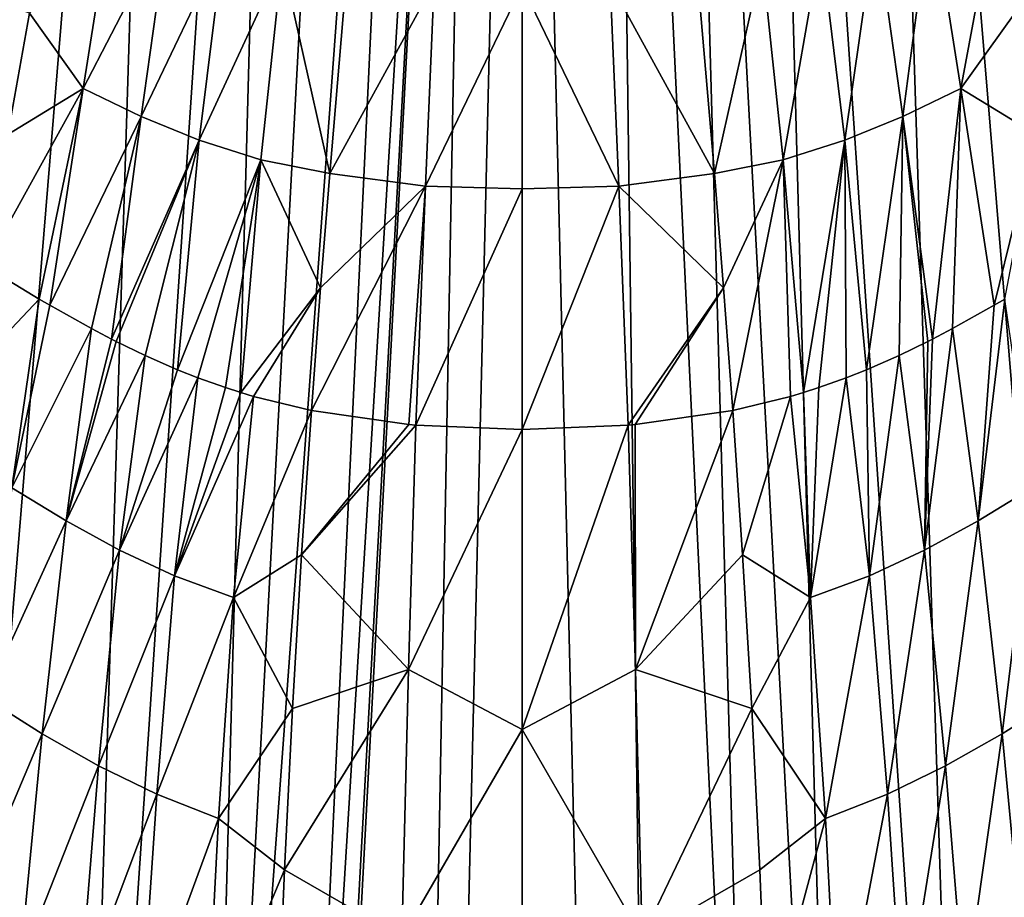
# Model space of a CAD drawing. Header units: millimetres. Extents: x -23 to 23, y 0 to 298.
# Tile 6 of 45: x -8 to 7, y 209 to 222. Entities that reach past the tile are written whole.
import ezdxf

# ---------------------------------------------------------------- set-up
doc = ezdxf.new("R2010")
doc.units = ezdxf.units.MM
doc.header["$LTSCALE"] = 105.850129
for name, color, linetype in [('36', 7, 'CONTINUOUS'), ('37', 7, 'CONTINUOUS'), ('38', 7, 'CONTINUOUS'), ('42', 7, 'CONTINUOUS'), ('43', 7, 'CONTINUOUS'), ('47', 7, 'CONTINUOUS'), ('48', 7, 'CONTINUOUS'), ('5', 7, 'CONTINUOUS'), ('52', 7, 'CONTINUOUS'), ('53', 7, 'CONTINUOUS'), ('6', 7, 'CONTINUOUS'), ('7', 7, 'CONTINUOUS')]:
    doc.layers.add(name, color=color, linetype=linetype)

msp = doc.modelspace()

# ---------------------------------------------------------------- linework, layer by layer
at = {"layer": '36', "color": 7, "linetype": 'CONTINUOUS'}
msp.add_3dface([(-7.43, 221.897, 35.899), (-10.015, 222.847, 34.355), (-7.753, 220.069, 33.368), (-7.43, 221.897, 35.899)], dxfattribs=at)
at = {"layer": '37', "color": 7, "linetype": 'CONTINUOUS'}
for points in [[(-6.169, 223.592, 39.552), (-7.43, 221.897, 35.899), (-6.617, 220.762, 35.135), (-6.169, 223.592, 39.552)], [(-6.169, 223.592, 39.552), (-6.617, 220.762, 35.135), (-5.336, 223.239, 39.653), (-6.169, 223.592, 39.552)], [(-5.336, 223.239, 39.653), (-6.617, 220.762, 35.135), (-5.743, 220.34, 35.271), (-5.336, 223.239, 39.653)], [(-5.336, 223.239, 39.653), (-5.743, 220.34, 35.271), (-4.503, 222.94, 39.743), (-5.336, 223.239, 39.653)], [(-4.503, 222.94, 39.743), (-5.743, 220.34, 35.271), (-4.869, 219.983, 35.391), (-4.503, 222.94, 39.743)], [(-4.503, 222.94, 39.743), (-4.869, 219.983, 35.391), (-3.619, 222.691, 39.809), (-4.503, 222.94, 39.743)], [(-3.619, 222.691, 39.809), (-4.869, 219.983, 35.391), (-3.938, 219.686, 35.479), (-3.619, 222.691, 39.809)], [(-3.619, 222.691, 39.809), (-3.938, 219.686, 35.479), (-2.901, 219.48, 35.59), (-3.619, 222.691, 39.809)], [(-2.64, 222.517, 39.902), (-3.619, 222.691, 39.809), (-2.901, 219.48, 35.59), (-2.64, 222.517, 39.902)], [(-7.43, 221.897, 35.899), (-7.753, 220.069, 33.368), (-6.617, 220.762, 35.135), (-7.43, 221.897, 35.899)], [(-7.753, 220.069, 33.368), (-8.099, 218.081, 31.004), (-6.617, 220.762, 35.135), (-7.753, 220.069, 33.368)], [(-6.617, 220.762, 35.135), (-8.099, 218.081, 31.004), (-7.281, 217.586, 31.19), (-6.617, 220.762, 35.135)], [(-7.12, 217.492, 31.223), (-6.617, 220.762, 35.135), (-7.281, 217.586, 31.19), (-7.12, 217.492, 31.223)], [(-6.617, 220.762, 35.135), (-7.12, 217.492, 31.223), (-5.743, 220.34, 35.271), (-6.617, 220.762, 35.135)], [(-5.743, 220.34, 35.271), (-7.12, 217.492, 31.223), (-6.492, 217.141, 31.343), (-5.743, 220.34, 35.271)], [(-6.191, 216.982, 31.397), (-5.743, 220.34, 35.271), (-6.492, 217.141, 31.343), (-6.191, 216.982, 31.397)], [(-5.743, 220.34, 35.271), (-6.191, 216.982, 31.397), (-4.869, 219.983, 35.391), (-5.743, 220.34, 35.271)], [(-4.869, 219.983, 35.391), (-6.191, 216.982, 31.397), (-6.119, 216.946, 31.41), (-4.869, 219.983, 35.391)], [(-5.685, 216.735, 31.484), (-4.869, 219.983, 35.391), (-6.119, 216.946, 31.41), (-5.685, 216.735, 31.484)], [(-5.196, 216.52, 31.558), (-4.869, 219.983, 35.391), (-5.685, 216.735, 31.484), (-5.196, 216.52, 31.558)], [(-4.869, 219.983, 35.391), (-5.196, 216.52, 31.558), (-3.938, 219.686, 35.479), (-4.869, 219.983, 35.391)], [(-3.938, 219.686, 35.479), (-5.196, 216.52, 31.558), (-4.888, 216.398, 31.595), (-3.938, 219.686, 35.479)], [(-4.474, 216.251, 31.637), (-3.938, 219.686, 35.479), (-4.888, 216.398, 31.595), (-4.474, 216.251, 31.637)], [(-4.242, 216.176, 31.659), (-3.938, 219.686, 35.479), (-4.474, 216.251, 31.637), (-4.242, 216.176, 31.659)], [(-3.938, 219.686, 35.479), (-4.242, 216.176, 31.659), (-3.038, 217.755, 33.606), (-3.938, 219.686, 35.479)], [(-2.901, 219.48, 35.59), (-3.938, 219.686, 35.479), (-3.038, 217.755, 33.606), (-2.901, 219.48, 35.59)], [(-3.038, 217.755, 33.606), (-4.242, 216.176, 31.659), (-4.048, 216.118, 31.678), (-3.038, 217.755, 33.606)], [(-3.177, 215.905, 31.751), (-3.038, 217.755, 33.606), (-4.048, 216.118, 31.678), (-3.177, 215.905, 31.751)]]:
    msp.add_3dface(points, dxfattribs=at)
at = {"layer": '38', "color": 7, "linetype": 'CONTINUOUS'}
for points in [[(-2.64, 222.517, 39.902), (-2.901, 219.48, 35.59), (-1.327, 222.356, 39.904), (-2.64, 222.517, 39.902)], [(-1.327, 222.356, 39.904), (-2.901, 219.48, 35.59), (-1.457, 219.289, 35.602), (-1.327, 222.356, 39.904)], [(-1.327, 222.356, 39.904), (-1.457, 219.289, 35.602), (0, 222.318, 39.928), (-1.327, 222.356, 39.904)], [(0, 222.318, 39.928), (-1.457, 219.289, 35.602), (0, 219.248, 35.634), (0, 222.318, 39.928)], [(-2.901, 219.48, 35.59), (-3.038, 217.755, 33.606), (-1.457, 219.289, 35.602), (-2.901, 219.48, 35.59)], [(-3.038, 217.755, 33.606), (-3.177, 215.905, 31.751), (-1.457, 219.289, 35.602), (-3.038, 217.755, 33.606)], [(-1.457, 219.289, 35.602), (-3.177, 215.905, 31.751), (-1.707, 215.696, 31.783), (-1.457, 219.289, 35.602)], [(-1.6, 215.686, 31.785), (-1.457, 219.289, 35.602), (-1.707, 215.696, 31.783), (-1.6, 215.686, 31.785)], [(-1.457, 219.289, 35.602), (-1.6, 215.686, 31.785), (0, 219.248, 35.634), (-1.457, 219.289, 35.602)], [(0, 219.248, 35.634), (-1.6, 215.686, 31.785), (0, 215.617, 31.803), (0, 219.248, 35.634)]]:
    msp.add_3dface(points, dxfattribs=at)
at = {"layer": '42', "color": 7, "linetype": 'CONTINUOUS'}
for points in [[(-7.281, 217.586, 31.19), (-8.099, 218.081, 31.004), (-8.373, 216.433, 29.31), (-7.281, 217.586, 31.19)], [(-7.281, 217.586, 31.19), (-8.373, 216.433, 29.31), (-7.694, 214.74, 28.496), (-7.281, 217.586, 31.19)], [(-7.12, 217.492, 31.223), (-7.281, 217.586, 31.19), (-7.694, 214.74, 28.496), (-7.12, 217.492, 31.223)], [(-6.492, 217.141, 31.343), (-7.12, 217.492, 31.223), (-7.694, 214.74, 28.496), (-6.492, 217.141, 31.343)], [(-6.492, 217.141, 31.343), (-7.694, 214.74, 28.496), (-6.876, 214.242, 28.679), (-6.492, 217.141, 31.343)], [(-6.191, 216.982, 31.397), (-6.492, 217.141, 31.343), (-6.876, 214.242, 28.679), (-6.191, 216.982, 31.397)], [(-6.119, 216.946, 31.41), (-6.191, 216.982, 31.397), (-6.876, 214.242, 28.679), (-6.119, 216.946, 31.41)], [(-5.685, 216.735, 31.484), (-6.119, 216.946, 31.41), (-6.876, 214.242, 28.679), (-5.685, 216.735, 31.484)], [(-5.685, 216.735, 31.484), (-6.876, 214.242, 28.679), (-6.069, 213.8, 28.84), (-5.685, 216.735, 31.484)], [(-5.196, 216.52, 31.558), (-5.685, 216.735, 31.484), (-6.069, 213.8, 28.84), (-5.196, 216.52, 31.558)], [(-4.888, 216.398, 31.595), (-5.196, 216.52, 31.558), (-6.069, 213.8, 28.84), (-4.888, 216.398, 31.595)], [(-4.888, 216.398, 31.595), (-6.069, 213.8, 28.84), (-5.239, 213.413, 28.973), (-4.888, 216.398, 31.595)], [(-4.474, 216.251, 31.637), (-4.888, 216.398, 31.595), (-5.239, 213.413, 28.973), (-4.474, 216.251, 31.637)], [(-4.242, 216.176, 31.659), (-4.474, 216.251, 31.637), (-5.239, 213.413, 28.973), (-4.242, 216.176, 31.659)], [(-4.048, 216.118, 31.678), (-4.242, 216.176, 31.659), (-5.239, 213.413, 28.973), (-4.048, 216.118, 31.678)], [(-4.048, 216.118, 31.678), (-5.239, 213.413, 28.973), (-4.351, 213.083, 29.069), (-4.048, 216.118, 31.678)], [(-3.177, 215.905, 31.751), (-4.048, 216.118, 31.678), (-4.351, 213.083, 29.069), (-3.177, 215.905, 31.751)], [(-3.177, 215.905, 31.751), (-4.351, 213.083, 29.069), (-3.326, 213.727, 29.863), (-3.177, 215.905, 31.751)], [(-7.694, 214.74, 28.496), (-8.097, 211.572, 26.116), (-6.876, 214.242, 28.679), (-7.694, 214.74, 28.496)], [(-6.876, 214.242, 28.679), (-8.097, 211.572, 26.116), (-7.239, 211.029, 26.337), (-6.876, 214.242, 28.679)], [(-6.876, 214.242, 28.679), (-7.239, 211.029, 26.337), (-6.069, 213.8, 28.84), (-6.876, 214.242, 28.679)], [(-6.069, 213.8, 28.84), (-7.239, 211.029, 26.337), (-6.387, 210.545, 26.53), (-6.069, 213.8, 28.84)], [(-6.069, 213.8, 28.84), (-6.387, 210.545, 26.53), (-5.239, 213.413, 28.973), (-6.069, 213.8, 28.84)], [(-3.326, 213.727, 29.863), (-4.351, 213.083, 29.069), (-3.463, 211.412, 28.149), (-3.326, 213.727, 29.863)], [(-5.239, 213.413, 28.973), (-6.387, 210.545, 26.53), (-5.51, 210.118, 26.687), (-5.239, 213.413, 28.973)], [(-5.239, 213.413, 28.973), (-5.51, 210.118, 26.687), (-4.351, 213.083, 29.069), (-5.239, 213.413, 28.973)], [(-4.351, 213.083, 29.069), (-5.51, 210.118, 26.687), (-4.576, 209.752, 26.801), (-4.351, 213.083, 29.069)], [(-4.351, 213.083, 29.069), (-4.576, 209.752, 26.801), (-3.463, 211.412, 28.149), (-4.351, 213.083, 29.069)], [(-8.097, 211.572, 26.116), (-8.473, 208.104, 24.09), (-7.239, 211.029, 26.337), (-8.097, 211.572, 26.116)], [(-3.463, 211.412, 28.149), (-4.576, 209.752, 26.801), (-3.585, 208.974, 26.617), (-3.463, 211.412, 28.149)], [(-7.239, 211.029, 26.337), (-8.473, 208.104, 24.09), (-7.573, 207.532, 24.352), (-7.239, 211.029, 26.337)], [(-7.239, 211.029, 26.337), (-7.573, 207.532, 24.352), (-6.387, 210.545, 26.53), (-7.239, 211.029, 26.337)], [(-6.387, 210.545, 26.53), (-7.573, 207.532, 24.352), (-6.674, 207.019, 24.579), (-6.387, 210.545, 26.53)], [(-6.387, 210.545, 26.53), (-6.674, 207.019, 24.579), (-5.51, 210.118, 26.687), (-6.387, 210.545, 26.53)], [(-5.51, 210.118, 26.687), (-6.674, 207.019, 24.579), (-5.747, 206.564, 24.763), (-5.51, 210.118, 26.687)], [(-5.51, 210.118, 26.687), (-5.747, 206.564, 24.763), (-4.576, 209.752, 26.801), (-5.51, 210.118, 26.687)], [(-4.576, 209.752, 26.801), (-5.747, 206.564, 24.763), (-4.764, 206.173, 24.898), (-4.576, 209.752, 26.801)], [(-4.576, 209.752, 26.801), (-4.764, 206.173, 24.898), (-3.585, 208.974, 26.617), (-4.576, 209.752, 26.801)], [(-3.585, 208.974, 26.617), (-4.764, 206.173, 24.898), (-3.688, 206.426, 25.276), (-3.585, 208.974, 26.617)]]:
    msp.add_3dface(points, dxfattribs=at)
at = {"layer": '43', "color": 7, "linetype": 'CONTINUOUS'}
for points in [[(-1.707, 215.696, 31.783), (-3.177, 215.905, 31.751), (-3.326, 213.727, 29.863), (-1.707, 215.696, 31.783)], [(-1.6, 215.686, 31.785), (-1.707, 215.696, 31.783), (-3.326, 213.727, 29.863), (-1.6, 215.686, 31.785)], [(-1.6, 215.686, 31.785), (-3.326, 213.727, 29.863), (-1.711, 211.998, 28.783), (-1.6, 215.686, 31.785)], [(0, 215.617, 31.803), (-1.6, 215.686, 31.785), (-1.711, 211.998, 28.783), (0, 215.617, 31.803)], [(0, 215.617, 31.803), (-1.711, 211.998, 28.783), (0, 211.095, 28.237), (0, 215.617, 31.803)], [(-3.326, 213.727, 29.863), (-3.463, 211.412, 28.149), (-1.711, 211.998, 28.783), (-3.326, 213.727, 29.863)], [(-3.463, 211.412, 28.149), (-3.585, 208.974, 26.617), (-1.711, 211.998, 28.783), (-3.463, 211.412, 28.149)], [(-1.711, 211.998, 28.783), (-3.585, 208.974, 26.617), (-1.811, 207.955, 26.258), (-1.711, 211.998, 28.783)], [(-1.711, 211.998, 28.783), (-1.811, 207.955, 26.258), (0, 211.095, 28.237), (-1.711, 211.998, 28.783)], [(0, 211.095, 28.237), (-1.811, 207.955, 26.258), (0, 206.091, 25.388), (0, 211.095, 28.237)], [(-3.585, 208.974, 26.617), (-3.688, 206.426, 25.276), (-1.811, 207.955, 26.258), (-3.585, 208.974, 26.617)]]:
    msp.add_3dface(points, dxfattribs=at)
at = {"layer": '47', "color": 7, "linetype": 'CONTINUOUS'}
for points in [[(5.743, 220.34, 35.271), (6.169, 223.592, 39.552), (5.336, 223.239, 39.653), (5.743, 220.34, 35.271)], [(6.617, 220.762, 35.135), (6.169, 223.592, 39.552), (5.743, 220.34, 35.271), (6.617, 220.762, 35.135)], [(6.617, 220.762, 35.135), (7.134, 223.543, 38.577), (6.169, 223.592, 39.552), (6.617, 220.762, 35.135)], [(7.43, 221.897, 35.899), (7.134, 223.543, 38.577), (6.617, 220.762, 35.135), (7.43, 221.897, 35.899)], [(4.869, 219.983, 35.391), (5.336, 223.239, 39.653), (4.503, 222.94, 39.743), (4.869, 219.983, 35.391)], [(5.743, 220.34, 35.271), (5.336, 223.239, 39.653), (4.869, 219.983, 35.391), (5.743, 220.34, 35.271)], [(3.938, 219.686, 35.479), (4.503, 222.94, 39.743), (3.619, 222.691, 39.809), (3.938, 219.686, 35.479)], [(4.869, 219.983, 35.391), (4.503, 222.94, 39.743), (3.938, 219.686, 35.479), (4.869, 219.983, 35.391)], [(2.901, 219.48, 35.59), (3.619, 222.691, 39.809), (2.64, 222.517, 39.902), (2.901, 219.48, 35.59)], [(3.938, 219.686, 35.479), (3.619, 222.691, 39.809), (2.901, 219.48, 35.59), (3.938, 219.686, 35.479)], [(7.753, 220.069, 33.368), (7.43, 221.897, 35.899), (6.617, 220.762, 35.135), (7.753, 220.069, 33.368)], [(6.191, 216.982, 31.397), (6.617, 220.762, 35.135), (5.743, 220.34, 35.271), (6.191, 216.982, 31.397)], [(6.492, 217.141, 31.343), (6.617, 220.762, 35.135), (6.191, 216.982, 31.397), (6.492, 217.141, 31.343)], [(7.12, 217.492, 31.223), (6.617, 220.762, 35.135), (6.492, 217.141, 31.343), (7.12, 217.492, 31.223)], [(7.12, 217.492, 31.223), (7.753, 220.069, 33.368), (6.617, 220.762, 35.135), (7.12, 217.492, 31.223)], [(5.196, 216.52, 31.558), (5.743, 220.34, 35.271), (4.869, 219.983, 35.391), (5.196, 216.52, 31.558)], [(5.685, 216.735, 31.484), (5.743, 220.34, 35.271), (5.196, 216.52, 31.558), (5.685, 216.735, 31.484)], [(6.119, 216.946, 31.41), (5.743, 220.34, 35.271), (5.685, 216.735, 31.484), (6.119, 216.946, 31.41)], [(6.191, 216.982, 31.397), (5.743, 220.34, 35.271), (6.119, 216.946, 31.41), (6.191, 216.982, 31.397)], [(7.281, 217.586, 31.19), (7.753, 220.069, 33.368), (7.12, 217.492, 31.223), (7.281, 217.586, 31.19)], [(4.242, 216.176, 31.659), (4.869, 219.983, 35.391), (3.938, 219.686, 35.479), (4.242, 216.176, 31.659)], [(4.474, 216.251, 31.637), (4.869, 219.983, 35.391), (4.242, 216.176, 31.659), (4.474, 216.251, 31.637)], [(4.888, 216.398, 31.595), (4.869, 219.983, 35.391), (4.474, 216.251, 31.637), (4.888, 216.398, 31.595)], [(5.196, 216.52, 31.558), (4.869, 219.983, 35.391), (4.888, 216.398, 31.595), (5.196, 216.52, 31.558)], [(3.038, 217.755, 33.606), (3.938, 219.686, 35.479), (2.901, 219.48, 35.59), (3.038, 217.755, 33.606)], [(3.177, 215.905, 31.751), (3.938, 219.686, 35.479), (3.038, 217.755, 33.606), (3.177, 215.905, 31.751)], [(4.048, 216.118, 31.678), (3.938, 219.686, 35.479), (3.177, 215.905, 31.751), (4.048, 216.118, 31.678)], [(4.242, 216.176, 31.659), (3.938, 219.686, 35.479), (4.048, 216.118, 31.678), (4.242, 216.176, 31.659)]]:
    msp.add_3dface(points, dxfattribs=at)
at = {"layer": '48', "color": 7, "linetype": 'CONTINUOUS'}
for points in [[(2.901, 219.48, 35.59), (2.64, 222.517, 39.902), (1.327, 222.356, 39.904), (2.901, 219.48, 35.59)], [(0, 222.318, 39.928), (1.457, 219.289, 35.602), (1.327, 222.356, 39.904), (0, 222.318, 39.928)], [(0, 222.318, 39.928), (0, 219.248, 35.634), (1.457, 219.289, 35.602), (0, 222.318, 39.928)], [(1.457, 219.289, 35.602), (2.901, 219.48, 35.59), (1.327, 222.356, 39.904), (1.457, 219.289, 35.602)], [(3.038, 217.755, 33.606), (2.901, 219.48, 35.59), (1.457, 219.289, 35.602), (3.038, 217.755, 33.606)], [(0, 219.248, 35.634), (0, 215.617, 31.803), (1.457, 219.289, 35.602), (0, 219.248, 35.634)], [(0, 215.617, 31.803), (1.6, 215.686, 31.785), (1.457, 219.289, 35.602), (0, 215.617, 31.803)], [(1.6, 215.686, 31.785), (3.038, 217.755, 33.606), (1.457, 219.289, 35.602), (1.6, 215.686, 31.785)], [(1.707, 215.696, 31.783), (3.038, 217.755, 33.606), (1.6, 215.686, 31.785), (1.707, 215.696, 31.783)], [(3.177, 215.905, 31.751), (3.038, 217.755, 33.606), (1.707, 215.696, 31.783), (3.177, 215.905, 31.751)]]:
    msp.add_3dface(points, dxfattribs=at)
at = {"layer": '5', "color": 7, "linetype": 'CONTINUOUS'}
for points in [[(3.605, 193.768, -21.56), (1.314, 242.01, -21.176), (2.256, 242.012, -21.105), (3.605, 193.768, -21.56)], [(3.535, 242.014, -20.943), (4.859, 193.768, -21.437), (2.256, 242.012, -21.105), (3.535, 242.014, -20.943)], [(4.859, 193.768, -21.437), (3.605, 193.768, -21.56), (2.256, 242.012, -21.105), (4.859, 193.768, -21.437)], [(5.249, 242.018, -20.596), (6.79, 193.768, -21.091), (3.535, 242.014, -20.943), (5.249, 242.018, -20.596)], [(6.79, 193.768, -21.091), (4.859, 193.768, -21.437), (3.535, 242.014, -20.943), (6.79, 193.768, -21.091)], [(7.514, 242.021, -19.9), (9.253, 193.768, -20.357), (5.249, 242.018, -20.596), (7.514, 242.021, -19.9)], [(9.253, 193.768, -20.357), (6.79, 193.768, -21.091), (5.249, 242.018, -20.596), (9.253, 193.768, -20.357)]]:
    msp.add_3dface(points, dxfattribs=at)
at = {"layer": '52', "color": 7, "linetype": 'CONTINUOUS'}
for points in [[(7.281, 217.586, 31.19), (7.12, 217.492, 31.223), (6.876, 214.242, 28.679), (7.281, 217.586, 31.19)], [(7.694, 214.74, 28.496), (7.281, 217.586, 31.19), (6.876, 214.242, 28.679), (7.694, 214.74, 28.496)], [(7.12, 217.492, 31.223), (6.492, 217.141, 31.343), (6.876, 214.242, 28.679), (7.12, 217.492, 31.223)], [(6.492, 217.141, 31.343), (6.191, 216.982, 31.397), (6.069, 213.8, 28.84), (6.492, 217.141, 31.343)], [(6.876, 214.242, 28.679), (6.492, 217.141, 31.343), (6.069, 213.8, 28.84), (6.876, 214.242, 28.679)], [(6.119, 216.946, 31.41), (5.685, 216.735, 31.484), (6.069, 213.8, 28.84), (6.119, 216.946, 31.41)], [(6.191, 216.982, 31.397), (6.119, 216.946, 31.41), (6.069, 213.8, 28.84), (6.191, 216.982, 31.397)], [(5.685, 216.735, 31.484), (5.196, 216.52, 31.558), (5.239, 213.413, 28.973), (5.685, 216.735, 31.484)], [(6.069, 213.8, 28.84), (5.685, 216.735, 31.484), (5.239, 213.413, 28.973), (6.069, 213.8, 28.84)], [(5.196, 216.52, 31.558), (4.888, 216.398, 31.595), (5.239, 213.413, 28.973), (5.196, 216.52, 31.558)], [(4.888, 216.398, 31.595), (4.474, 216.251, 31.637), (4.351, 213.083, 29.069), (4.888, 216.398, 31.595)], [(5.239, 213.413, 28.973), (4.888, 216.398, 31.595), (4.351, 213.083, 29.069), (5.239, 213.413, 28.973)], [(4.474, 216.251, 31.637), (4.242, 216.176, 31.659), (4.351, 213.083, 29.069), (4.474, 216.251, 31.637)], [(4.048, 216.118, 31.678), (3.177, 215.905, 31.751), (3.326, 213.727, 29.863), (4.048, 216.118, 31.678)], [(4.351, 213.083, 29.069), (4.048, 216.118, 31.678), (3.326, 213.727, 29.863), (4.351, 213.083, 29.069)], [(4.242, 216.176, 31.659), (4.048, 216.118, 31.678), (4.351, 213.083, 29.069), (4.242, 216.176, 31.659)], [(7.239, 211.029, 26.337), (7.694, 214.74, 28.496), (6.876, 214.242, 28.679), (7.239, 211.029, 26.337)], [(8.097, 211.572, 26.116), (7.694, 214.74, 28.496), (7.239, 211.029, 26.337), (8.097, 211.572, 26.116)], [(6.387, 210.545, 26.53), (6.876, 214.242, 28.679), (6.069, 213.8, 28.84), (6.387, 210.545, 26.53)], [(7.239, 211.029, 26.337), (6.876, 214.242, 28.679), (6.387, 210.545, 26.53), (7.239, 211.029, 26.337)], [(3.463, 211.412, 28.149), (4.351, 213.083, 29.069), (3.326, 213.727, 29.863), (3.463, 211.412, 28.149)], [(5.51, 210.118, 26.687), (6.069, 213.8, 28.84), (5.239, 213.413, 28.973), (5.51, 210.118, 26.687)], [(6.387, 210.545, 26.53), (6.069, 213.8, 28.84), (5.51, 210.118, 26.687), (6.387, 210.545, 26.53)], [(4.576, 209.752, 26.801), (5.239, 213.413, 28.973), (4.351, 213.083, 29.069), (4.576, 209.752, 26.801)], [(5.51, 210.118, 26.687), (5.239, 213.413, 28.973), (4.576, 209.752, 26.801), (5.51, 210.118, 26.687)], [(4.576, 209.752, 26.801), (4.351, 213.083, 29.069), (3.463, 211.412, 28.149), (4.576, 209.752, 26.801)], [(7.573, 207.532, 24.352), (8.097, 211.572, 26.116), (7.239, 211.029, 26.337), (7.573, 207.532, 24.352)], [(3.585, 208.974, 26.617), (4.576, 209.752, 26.801), (3.463, 211.412, 28.149), (3.585, 208.974, 26.617)], [(6.674, 207.019, 24.579), (7.239, 211.029, 26.337), (6.387, 210.545, 26.53), (6.674, 207.019, 24.579)], [(7.573, 207.532, 24.352), (7.239, 211.029, 26.337), (6.674, 207.019, 24.579), (7.573, 207.532, 24.352)], [(5.747, 206.564, 24.763), (6.387, 210.545, 26.53), (5.51, 210.118, 26.687), (5.747, 206.564, 24.763)], [(6.674, 207.019, 24.579), (6.387, 210.545, 26.53), (5.747, 206.564, 24.763), (6.674, 207.019, 24.579)], [(4.764, 206.173, 24.898), (5.51, 210.118, 26.687), (4.576, 209.752, 26.801), (4.764, 206.173, 24.898)], [(5.747, 206.564, 24.763), (5.51, 210.118, 26.687), (4.764, 206.173, 24.898), (5.747, 206.564, 24.763)], [(3.688, 206.426, 25.276), (4.576, 209.752, 26.801), (3.585, 208.974, 26.617), (3.688, 206.426, 25.276)], [(4.764, 206.173, 24.898), (4.576, 209.752, 26.801), (3.688, 206.426, 25.276), (4.764, 206.173, 24.898)]]:
    msp.add_3dface(points, dxfattribs=at)
at = {"layer": '53', "color": 7, "linetype": 'CONTINUOUS'}
for points in [[(3.177, 215.905, 31.751), (1.707, 215.696, 31.783), (1.711, 211.998, 28.783), (3.177, 215.905, 31.751)], [(3.326, 213.727, 29.863), (3.177, 215.905, 31.751), (1.711, 211.998, 28.783), (3.326, 213.727, 29.863)], [(0, 215.617, 31.803), (0, 211.095, 28.237), (1.6, 215.686, 31.785), (0, 215.617, 31.803)], [(1.6, 215.686, 31.785), (0, 211.095, 28.237), (1.711, 211.998, 28.783), (1.6, 215.686, 31.785)], [(1.707, 215.696, 31.783), (1.6, 215.686, 31.785), (1.711, 211.998, 28.783), (1.707, 215.696, 31.783)], [(3.463, 211.412, 28.149), (3.326, 213.727, 29.863), (1.711, 211.998, 28.783), (3.463, 211.412, 28.149)], [(0, 211.095, 28.237), (1.811, 207.955, 26.258), (1.711, 211.998, 28.783), (0, 211.095, 28.237)], [(1.811, 207.955, 26.258), (3.463, 211.412, 28.149), (1.711, 211.998, 28.783), (1.811, 207.955, 26.258)], [(3.585, 208.974, 26.617), (3.463, 211.412, 28.149), (1.811, 207.955, 26.258), (3.585, 208.974, 26.617)], [(0, 211.095, 28.237), (0, 206.091, 25.388), (1.811, 207.955, 26.258), (0, 211.095, 28.237)], [(3.688, 206.426, 25.276), (3.585, 208.974, 26.617), (1.811, 207.955, 26.258), (3.688, 206.426, 25.276)]]:
    msp.add_3dface(points, dxfattribs=at)
at = {"layer": '6', "color": 7, "linetype": 'CONTINUOUS'}
for points in [[(-7.06, 121.005, -22.139), (-5.906, 145.314, -21.945), (-0.641, 242.01, -21.202), (-7.06, 121.005, -22.139)], [(-2.905, 121.005, -22.316), (-7.06, 121.005, -22.139), (-0.641, 242.01, -21.202), (-2.905, 121.005, -22.316)], [(-5.906, 145.314, -21.945), (-3.605, 193.768, -21.56), (-0.641, 242.01, -21.202), (-5.906, 145.314, -21.945)], [(-3.605, 193.768, -21.56), (-1.314, 242.01, -21.176), (-0.641, 242.01, -21.202), (-3.605, 193.768, -21.56)], [(0.001, 242.009, -21.209), (-2.905, 121.005, -22.316), (-0.641, 242.01, -21.202), (0.001, 242.009, -21.209)], [(2.905, 121.005, -22.316), (-2.905, 121.005, -22.316), (0.001, 242.009, -21.209), (2.905, 121.005, -22.316)], [(1.314, 242.01, -21.176), (2.905, 121.005, -22.316), (0.001, 242.009, -21.209), (1.314, 242.01, -21.176)], [(1.314, 242.01, -21.176), (3.605, 193.768, -21.56), (2.905, 121.005, -22.316), (1.314, 242.01, -21.176)]]:
    msp.add_3dface(points, dxfattribs=at)
at = {"layer": '7', "color": 7, "linetype": 'CONTINUOUS'}
for points in [[(-5.288, 242.018, -20.586), (-9.253, 193.768, -20.357), (-7.579, 242.021, -19.876), (-5.288, 242.018, -20.586)], [(-6.79, 193.768, -21.091), (-9.253, 193.768, -20.357), (-5.288, 242.018, -20.586), (-6.79, 193.768, -21.091)], [(-3.556, 242.014, -20.939), (-6.79, 193.768, -21.091), (-5.288, 242.018, -20.586), (-3.556, 242.014, -20.939)], [(-4.859, 193.768, -21.437), (-6.79, 193.768, -21.091), (-3.556, 242.014, -20.939), (-4.859, 193.768, -21.437)], [(-2.265, 242.012, -21.104), (-4.859, 193.768, -21.437), (-3.556, 242.014, -20.939), (-2.265, 242.012, -21.104)], [(-1.314, 242.01, -21.176), (-4.859, 193.768, -21.437), (-2.265, 242.012, -21.104), (-1.314, 242.01, -21.176)], [(-1.314, 242.01, -21.176), (-3.605, 193.768, -21.56), (-4.859, 193.768, -21.437), (-1.314, 242.01, -21.176)]]:
    msp.add_3dface(points, dxfattribs=at)

doc.saveas('drawing.dxf')
